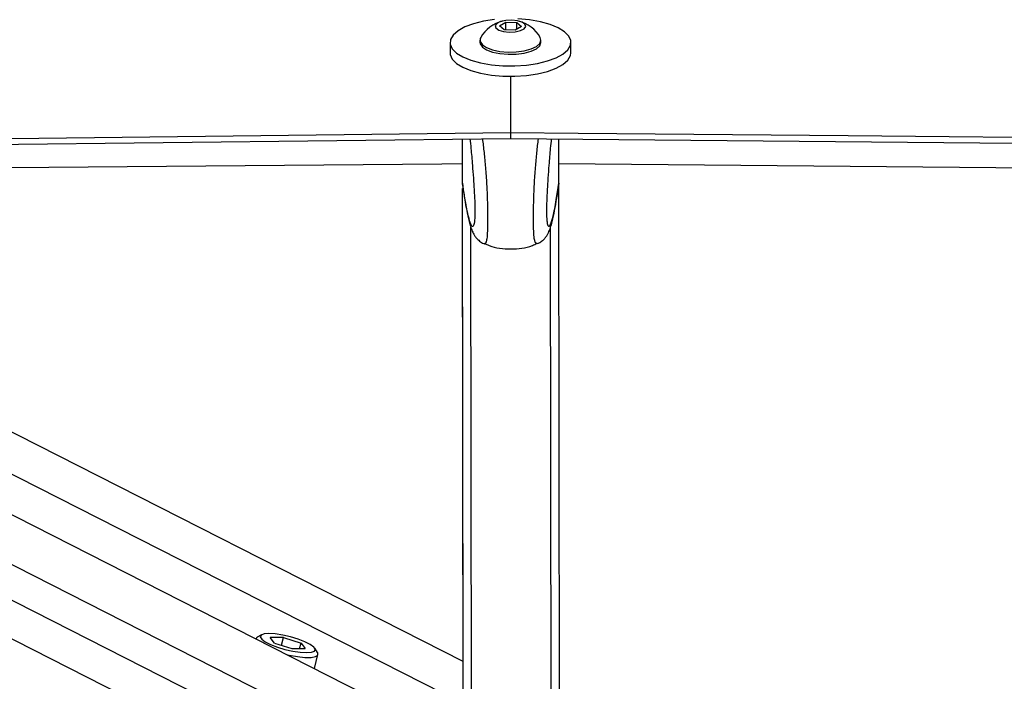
# Paper-space layout 'Surface plate' of a CAD drawing. Header units: millimetres. Extents: x 65420 to 443956, y 26941 to 406945.
# Tile 48 of 71: x 367634 to 375299, y 148071 to 153218. Entities that reach past the tile are written whole.
import ezdxf

# ---------------------------------------------------------------- set-up
doc = ezdxf.new("R2010")
doc.units = ezdxf.units.MM

psp = doc.layouts.new('Surface plate')

# ---------------------------------------------------------------- linework, layer by layer
at = {"color": 7, "linetype": 'Continuous', "lineweight": 25, "ltscale": 50}
for p, q in [((371368.25, 153170.78), (371417.48, 153198.67)), ((371405.33, 153140.23), (371368.25, 153170.78)), ((371417.48, 153198.67), (371503.81, 153196.03)), ((371417.57, 153139.86), (371417.48, 153198.67)), ((371540.88, 153165.49), (371491.66, 153137.59)), ((371503.81, 153196.03), (371540.88, 153165.49)), ((371503.87, 153144.51), (371503.81, 153196.03)), ((371491.66, 153137.59), (371405.33, 153140.23)), ((370984.74, 153040.94), (370984.85, 152960.4)), ((371217.22, 153058.74), (371217.24, 153041.25)), ((371692.24, 153041.89), (371692.21, 153059.37)), ((371924.85, 152961.66), (371924.74, 153042.2)), ((371455.14, 152780.56), (371455.86, 152340.2)), ((371455.64, 152340.2), (371455.69, 152294.29)), ((371455.64, 152340.2), (371455.86, 152340.2)), ((371081.1, 151935.7), (371080.62, 152289.83)), ((371081.13, 151935.7), (371080.65, 152289.83)), ((371081.19, 151935.71), (371080.72, 152289.84)), ((371081.16, 151985.11), (371080.75, 152289.84)), ((371081.21, 151946.21), (371080.75, 152289.84)), ((371081.17, 151979.25), (371080.75, 152289.84)), ((371455.69, 152294.29), (371455.93, 152294.29)), ((371831.21, 151947.22), (371830.75, 152290.84)), ((370656.4, 147799.69), (362024.26, 152182.32)), ((371086.17, 148226.35), (363265.38, 152197.04)), ((371081.21, 151946.03), (371081.17, 151979.25)), ((371081.21, 151946.21), (371081.21, 151946.03)), ((371081.21, 151946.03), (371085.03, 151925.75)), ((371831.21, 151947.04), (371827.3, 151925.98)), ((371831.21, 151947.22), (371831.21, 151947.04)), ((371841.25, 144436.7), (371831.22, 151920.63)), ((371081.28, 151796.64), (371081.14, 151903.67)), ((371086.13, 148226.36), (371081.17, 151903.67)), ((371090.13, 145270.98), (371081.24, 151903.67)), ((371081.4, 151791.45), (371081.28, 151796.64)), ((371081.34, 151757.5), (371081.28, 151796.64)), ((371081.33, 151787.91), (371081.29, 151790.75)), ((371081.34, 151757.32), (371081.29, 151790.75)), ((371081.34, 151757.5), (371081.34, 151757.32)), ((369471.26, 148401.71), (369471.19, 148401.44)), ((369517.24, 148433.44), (369482.33, 148414.07)), ((369688.04, 148411.38), (369584.26, 148411.38)), ((369616.96, 148368.44), (369584.26, 148411.38)), ((369672.69, 148350.9), (369688.04, 148411.38)), ((369688.04, 148411.38), (369824.52, 148368.44)), ((369616.96, 148368.44), (369753.44, 148325.49)), ((369753.44, 148325.49), (369857.22, 148325.49)), ((369813.62, 148325.49), (369824.52, 148368.44)), ((369824.52, 148368.44), (369857.22, 148325.49)), ((369952.05, 148294.82), (369930.6, 148328.51)), ((369928.15, 148169.43), (369955.89, 148278.69))]:
    psp.add_line(p, q, dxfattribs=at)
at = {"color": 8, "linetype": 'Continuous', "lineweight": 25, "ltscale": 50}
for p, q in [((371081.1, 151935.7), (371080.62, 152289.83)), ((371081.13, 151935.71), (371080.65, 152289.83)), ((371081.19, 151935.71), (371080.72, 152289.84)), ((360169.56, 152160.34), (370022.83, 147157.72)), ((360746.89, 152167.18), (370234.13, 147350.4)), ((361280.34, 152173.5), (370296.46, 147595.92)), ((362634.07, 152189.55), (371086.6, 147898.11)), ((371081.28, 151796.64), (371081.14, 151903.67)), ((371086.13, 148226.36), (371081.18, 151903.67)), ((371091.25, 144435.69), (371081.24, 151903.67)), ((371081.29, 151790.75), (371081.29, 151796.64)), ((371081.32, 151791.13), (371081.29, 151790.75)), ((371155.7, 144316.05), (371145.93, 151604.37)), ((371777.13, 144316.88), (371767.35, 151605.32))]:
    psp.add_line(p, q, dxfattribs=at)
at = {"color": 7, "linetype": 'Continuous', "lineweight": 25, "ltscale": 50, "flags": 128}
for points in [[(371330.29, 153218.54), (371244.26, 153205.55), (371166.32, 153186.26), (371099.47, 153161.41), (371046.27, 153131.95), (371008.76, 153099.02), (370988.39, 153063.88), (370985.95, 153027.89), (371001.51, 152992.42)], [(371001.51, 152992.42), (371034.51, 152958.84), (371083.64, 152928.44), (371147.04, 152902.38), (371222.26, 152881.68), (371306.42, 152867.11), (371396.28, 152859.26), (371488.38, 152858.41), (371579.19, 152864.6), (371665.22, 152877.58), (371743.16, 152896.87), (371810.02, 152921.73), (371863.22, 152951.18), (371900.72, 152984.11), (371921.09, 153019.25), (371923.54, 153055.25), (371907.96, 153090.72), (371874.98, 153124.3), (371825.84, 153154.7), (371762.44, 153180.75), (371687.21, 153201.46), (371603.06, 153216.02), (371513.2, 153223.88)], [(371444.96, 153121.87), (371490.98, 153124), (371531.46, 153132.86), (371560.24, 153147.08), (371572.93, 153164.51), (371567.6, 153182.49), (371545.06, 153198.29), (371508.75, 153209.49), (371464.18, 153214.4), (371418.16, 153212.26), (371377.68, 153203.41), (371348.9, 153189.18), (371336.21, 153171.76), (371341.54, 153153.78), (371364.08, 153137.98), (371400.39, 153126.78), (371444.96, 153121.87)], [(371222.65, 153078.53), (371219.86, 153072.6), (371219.04, 153047.33), (371235.69, 153022.92), (371268.59, 153001.19), (371315.29, 152983.76), (371372.33, 152971.91), (371435.49, 152966.53)], [(371435.49, 152966.53), (371500.07, 152968), (371561.29, 152976.24), (371614.59, 152990.61), (371656.04, 153010.05), (371682.58, 153033.14), (371692.2, 153058.14), (371686.73, 153079.15)], [(371217.24, 153041.25), (371219.06, 153029.83), (371235.71, 153005.43), (371268.61, 152983.71), (371315.31, 152966.27), (371372.36, 152954.43), (371435.52, 152949.04)], [(371435.52, 152949.04), (371500.09, 152950.52), (371561.31, 152958.74), (371614.62, 152973.12), (371656.07, 152992.57), (371682.6, 153015.65), (371692.22, 153040.65), (371692.24, 153041.89)], [(370984.85, 152960.4), (370986.05, 152947.34), (371001.62, 152911.88)], [(371001.62, 152911.88), (371034.61, 152878.3), (371083.75, 152847.89), (371147.14, 152821.84), (371222.37, 152801.13), (371306.53, 152786.57), (371396.39, 152778.72), (371488.49, 152777.86), (371579.3, 152784.05), (371665.33, 152797.04), (371743.27, 152816.33), (371810.12, 152841.19), (371863.32, 152870.64), (371900.83, 152903.57), (371921.2, 152938.71), (371924.85, 152961.66)], [(352859.85, 152119.7), (354961.02, 152144.56), (357062.18, 152169.44), (359163.35, 152194.32), (361264.52, 152219.22), (363365.69, 152244.14), (365466.86, 152269.07), (367568.02, 152294.01), (371455.64, 152340.2)], [(371455.86, 152340.2), (371981.17, 152335.35), (374082.37, 152315.99), (376183.57, 152296.65), (378284.78, 152277.31), (382487.2, 152238.69), (384588.41, 152219.4), (386689.61, 152200.13), (388790.82, 152180.86), (390892.02, 152161.62), (392993.23, 152142.39), (395094.44, 152123.18), (397195.65, 152103.97), (399296.85, 152084.79), (401398.06, 152065.62), (403499.27, 152046.46), (405600.48, 152027.32), (407701.69, 152008.19), (409802.9, 151989.08)], [(352688.48, 152071.76), (354789.65, 152096.62), (356890.81, 152121.49), (358991.98, 152146.38), (361093.15, 152171.28), (363194.31, 152196.2), (365295.48, 152221.12), (367396.65, 152246.07), (371455.69, 152294.29)], [(371455.93, 152294.29), (382974.76, 152188.31), (386107.81, 152159.55), (387674.34, 152145.19), (390807.38, 152116.49), (392373.9, 152102.14), (395506.95, 152073.49), (397073.48, 152059.18), (400206.52, 152030.57), (401773.05, 152016.28), (403339.58, 152001.99), (405689.36, 151980.58), (408039.15, 151959.19), (408564.46, 151954.41), (410665.66, 151935.3)], [(371080.88, 152096.81), (370919.54, 152095.4), (368777.88, 152076.69), (366636.23, 152058), (364494.58, 152039.32), (363591.52, 152031.46)], [(386555.01, 151961.12), (386020.92, 151966.02), (383919.7, 151985.31), (381818.48, 152004.62), (379717.27, 152023.95), (377616.05, 152043.29), (375514.83, 152062.65), (371831.01, 152096.63)], [(369482.33, 148414.07), (369479.56, 148412.38), (369471.26, 148401.71)], [(369574.32, 148442.77), (369536.43, 148439.76), (369513.47, 148430.97), (369507.29, 148417.12), (369518.41, 148399.32), (369545.92, 148379.02), (369587.6, 148357.86), (369640.05, 148337.56), (369699.05, 148319.76), (369759.81, 148305.9), (369817.4, 148297.11), (369867.15, 148294.1), (369905.05, 148297.11), (369928.02, 148305.9), (369934.18, 148319.76), (369923.06, 148337.56), (369895.56, 148357.86), (369853.88, 148379.02), (369801.42, 148399.32), (369742.42, 148417.12), (369681.68, 148430.97), (369624.08, 148439.76), (369574.32, 148442.77)], [(369712.41, 148278.97), (369731.08, 148274.67), (369795.75, 148262.72), (369854.33, 148256.52), (369902.48, 148256.52), (369936.61, 148262.72), (369954.2, 148274.67), (369953.94, 148291.49), (369952.05, 148294.82)]]:
    psp.add_lwpolyline(points, dxfattribs=at)
at = {"color": 7, "linetype": 'Continuous', "lineweight": 25, "ltscale": 2500}
for start, end in [(103.691929, 150.901629), (29.252378, 76.462079)]:
    psp.add_arc((371454.86, 152949.29), 265.76, start, end, dxfattribs=at)
at = {"color": 7, "linetype": 'Continuous', "lineweight": 25, "ltscale": 50}
for points, knots in [([(371139.28, 152290.53), (371141.79, 152266.32), (371148.27, 152203.89), (371157.2, 152101.73), (371166.02, 151986.3), (371172.37, 151886.94), (371176.4, 151803.25), (371178.07, 151749.58), (371178.34, 151722.59), (371178.12, 151701.46), (371177.35, 151678.64), (371176.14, 151667.87), (371175.43, 151661.57)], [0, 0, 0, 0, 0.1470674, 0.3791763, 0.5372261, 0.6982142, 0.8038323, 0.8532176, 0.886223, 0.9000776, 0.9415705, 1, 1, 1, 1]), ([(371772.22, 152291.38), (371769.77, 152267.16), (371763.46, 152204.71), (371754.81, 152102.54), (371746.31, 151987.08), (371740.21, 151887.7), (371736.41, 151804.01), (371734.88, 151750.33), (371734.7, 151723.34), (371734.97, 151702.21), (371735.85, 151678.48), (371737.15, 151667.23), (371737.93, 151660.42)], [0, 0, 0, 0, 0.1463211, 0.3772667, 0.5345233, 0.6946996, 0.799789, 0.8489263, 0.8817654, 0.8955507, 0.9368345, 1, 1, 1, 1]), ([(371082.62, 151925.31), (371084.73, 151910.97), (371092.52, 151857.84), (371105.98, 151777.51), (371123.59, 151685.8), (371139.2, 151622.12), (371154.94, 151576.64), (371169.66, 151546.75), (371187.72, 151520.17), (371212.25, 151496.75), (371234.43, 151479.77), (371249.72, 151475.59), (371251.3, 151475.15)], [0, 0, 0, 0, 0.0761589, 0.282084, 0.4799408, 0.6904016, 0.7993964, 0.8800229, 0.9233381, 0.9593918, 0.9957947, 1, 1, 1, 1]), ([(371662.22, 151476.25), (371669.12, 151478.95), (371687.62, 151486.2), (371709.83, 151504.6), (371728.61, 151525.03), (371741.05, 151543.58), (371753.54, 151566.65), (371764.97, 151595.42), (371778.79, 151640.99), (371794.07, 151708.71), (371811.35, 151804.76), (371823.29, 151879.3), (371829.42, 151922.35), (371829.87, 151925.52)], [0, 0, 0, 0, 0.0193329, 0.0518564, 0.0850682, 0.1219704, 0.1685689, 0.251965, 0.3657222, 0.5650875, 0.7741543, 0.9833597, 1, 1, 1, 1]), ([(371250.5, 151475.43), (371250.6, 151475.29), (371250.96, 151474.75), (371251.26, 151475.29), (371251.48, 151475.69)], [0, 0, 0, 0, 0.2678401, 1, 1, 1, 1]), ([(371252.45, 151479.33), (371264.4, 151472.96), (371326.62, 151439.77), (371456.9, 151430.64), (371587.16, 151440.12), (371649.3, 151473.48), (371661.22, 151479.88)], [0, 0, 0, 0, 0.0959733, 0.4999962, 0.9040295, 1, 1, 1, 1]), ([(371663.18, 151475.99), (371663.09, 151475.84), (371662.75, 151475.32), (371662.45, 151475.84), (371662.24, 151476.21)], [0, 0, 0, 0, 0.2779129, 1, 1, 1, 1])]:
    psp.add_open_spline(points, degree=3, knots=knots, dxfattribs=at)
at = {"color": 8, "linetype": 'Continuous', "lineweight": 25, "ltscale": 50}
for points, knots in [([(371251.48, 151475.69), (371257.02, 151476.17), (371265.08, 151476.86), (371273.95, 151514.44), (371277.84, 151559.49), (371279.08, 151615.91), (371279.15, 151669.34), (371279.03, 151733.48), (371276.95, 151831.7), (371271.67, 151947.6), (371262.59, 152069.92), (371251.5, 152188.92), (371243.35, 152256.91), (371239.17, 152291.72)], [0, 0, 0, 0, 0.1757824, 0.2552932, 0.3514897, 0.407683, 0.4321076, 0.4904308, 0.5520747, 0.6469254, 0.7624314, 0.8783911, 1, 1, 1, 1]), ([(371662.24, 151476.21), (371656.68, 151476.67), (371648.62, 151477.34), (371639.64, 151514.94), (371635.63, 151559.97), (371634.23, 151616.39), (371634.03, 151669.82), (371633.96, 151733.96), (371635.79, 151832.19), (371640.74, 151948.09), (371649.52, 152070.44), (371660.26, 152189.47), (371668.24, 152257.49), (371672.33, 152292.3)], [0, 0, 0, 0, 0.176112, 0.2555853, 0.3517456, 0.4079145, 0.4323313, 0.4906317, 0.5522524, 0.6470649, 0.7625234, 0.8784367, 1, 1, 1, 1]), ([(371175.43, 151661.57), (371174.96, 151655.67), (371173.4, 151636.12), (371167.53, 151614.42), (371158.03, 151604.49), (371143.66, 151628.66), (371124.81, 151692.14), (371103.3, 151799.32), (371087.89, 151901.78), (371081.21, 151946.21)], [0, 0, 0, 0, 0.0232377, 0.0769532, 0.2140369, 0.3466131, 0.5338336, 0.7978573, 1, 1, 1, 1]), ([(371737.93, 151660.42), (371738.37, 151655.22), (371739.93, 151636.44), (371745.79, 151615.36), (371755.3, 151605.23), (371769.62, 151629.52), (371788.3, 151693.03), (371809.52, 151800.26), (371824.65, 151902.77), (371831.21, 151947.22)], [0, 0, 0, 0, 0.0206264, 0.0744879, 0.2119377, 0.3448629, 0.5325852, 0.7973201, 1, 1, 1, 1])]:
    psp.add_open_spline(points, degree=3, knots=knots, dxfattribs=at)

doc.saveas('drawing.dxf')
